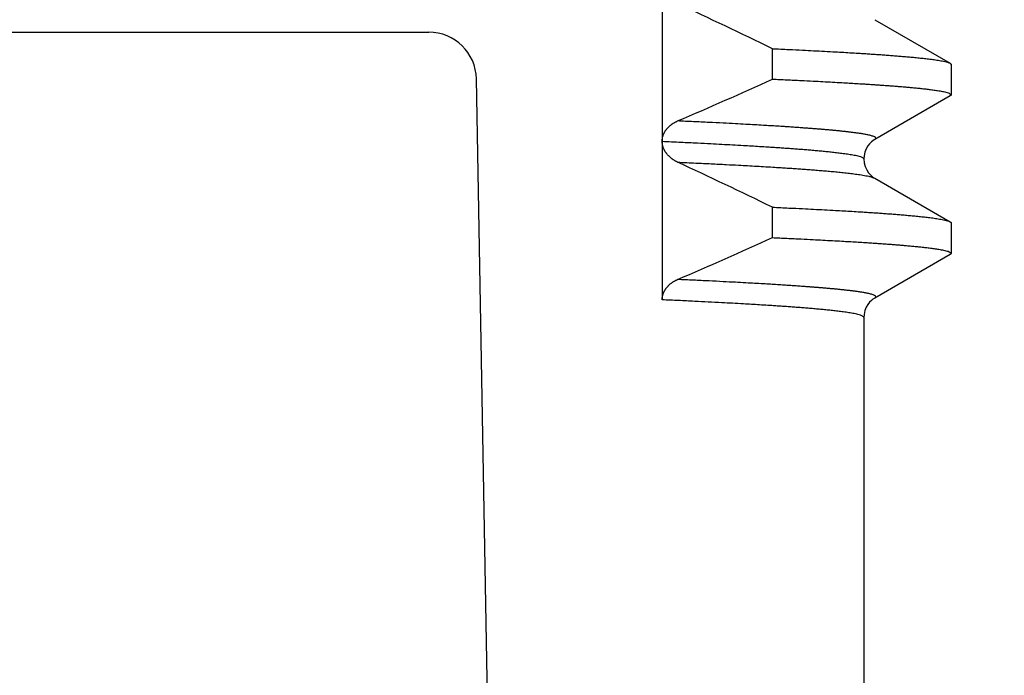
# Model space of a CAD drawing. Header units: millimetres. Extents: x 0 to 594, y 0 to 420.
# Tile 91 of 112: x 524.56 to 530.77, y 230.71 to 234.85. Entities that reach past the tile are written whole.
import ezdxf

# ---------------------------------------------------------------- set-up
doc = ezdxf.new("R2010")
doc.units = ezdxf.units.MM
doc.header["$LTSCALE"] = 0.257233
doc.layers.add('NoLayerName_001', color=7, linetype='Continuous')
doc.styles.get("Standard").update_dxf_attribs({"font": 'txt', "bigfont": 'extfont2'})
doc.dimstyles.get("Standard").update_dxf_attribs({"dimtxt": 2.5, "dimasz": 2.5, "dimexe": 1, "dimexo": 1, "dimtad": 1, "dimdec": 3, "dimzin": 0, "dimdsep": 46, "dimtxsty": 'Standard', "dimcen": 2.5, "dimadec": 3, "dimazin": 0, "dimtfac": 0.75, "dimtdec": 3, "dimtmove": 0, "dimatfit": 3, "dimfxl": 1, "dimarcsym": 0})

msp = doc.modelspace()

# ---------------------------------------------------------------- linework, layer by layer
at = {"layer": 'NoLayerName_001', "color": 7, "linetype": 'Continuous', "lineweight": 25}
for p, q in [((528.6108, 237.0802), (528.6108, 234.0826)), ((529.9514, 234.8482), (530.4269, 234.5733)), ((509.9507, 234.7699), (527.1385, 234.7699)), ((529.3066, 234.4734), (529.3066, 234.6651)), ((530.4332, 234.566), (530.4332, 234.3743)), ((527.4384, 234.4751), (527.6375, 223.0701)), ((530.4269, 234.367), (529.9514, 234.0921)), ((528.6108, 234.0802), (528.6108, 233.0811)), ((529.8832, 233.9702), (529.8832, 233.9702)), ((529.9514, 233.8482), (530.4269, 233.5733)), ((529.3066, 233.4734), (529.3066, 233.6651)), ((530.4332, 233.566), (530.4332, 233.3743)), ((530.4269, 233.367), (529.9514, 233.0921)), ((529.8832, 232.9701), (529.8832, 229.5539))]:
    msp.add_line(p, q, dxfattribs=at)
for points in [[(529.9513, 234.0921), (529.9482, 234.0902), (529.9403, 234.0849), (529.9307, 234.0771), (529.9196, 234.066), (529.9082, 234.0515), (529.898, 234.034), (529.8897, 234.0131), (529.8845, 233.9894), (529.8832, 233.9702)], [(529.8832, 233.9702), (529.8852, 233.9462), (529.8915, 233.9217), (529.9011, 233.9004), (529.9124, 233.883), (529.9246, 233.8689), (529.9363, 233.8585), (529.9459, 233.8515), (529.9513, 233.8482)], [(529.9513, 233.0921), (529.9481, 233.0902), (529.9402, 233.0848), (529.9306, 233.077), (529.9194, 233.0659), (529.9081, 233.0513), (529.8979, 233.0338), (529.8896, 233.0129), (529.8845, 232.9892), (529.8832, 232.9701)]]:
    msp.add_lwpolyline(points, dxfattribs=at)
for centre, radius, start, end in [((511.0857, 197.0859), 41.7636, 64.13278, 65.04172), ((527.1385, 234.4699), 0.3, 1, 90), ((516.3791, 262.9459), 31.2699, 293.22108, 294.4197), ((511.0868, 196.0883), 41.761, 64.13275, 65.04168), ((516.3799, 261.9441), 31.2679, 293.22114, 294.41974)]:
    msp.add_arc(centre, radius, start, end, dxfattribs=at)
for points, knots in [([(529.3066, 234.6651), (529.3412, 234.6635), (529.4046, 234.6606), (529.4911, 234.6564), (529.5661, 234.6526), (529.6353, 234.649), (529.6987, 234.6456), (529.7563, 234.6423), (529.8082, 234.6393), (529.8543, 234.6365), (529.8946, 234.634), (529.9292, 234.6317), (529.9637, 234.6294), (529.9983, 234.627), (530.0328, 234.6245), (530.0616, 234.6223), (530.0846, 234.6205), (530.1019, 234.6191), (530.1192, 234.6177), (530.1364, 234.6163), (530.1537, 234.6148), (530.1709, 234.6132), (530.1882, 234.6117), (530.2054, 234.61), (530.2227, 234.6083), (530.2399, 234.6065), (530.2571, 234.6047), (530.2743, 234.6027), (530.2915, 234.6007), (530.3087, 234.5985), (530.3259, 234.5962), (530.343, 234.5937), (530.3601, 234.5909), (530.3772, 234.5879), (530.3941, 234.5842), (530.411, 234.5803), (530.4215, 234.5755), (530.4269, 234.5733)], [0, 0, 0, 0, 0.103913, 0.190508, 0.259783, 0.329059, 0.398334, 0.450291, 0.502248, 0.554205, 0.588842, 0.62348, 0.658118, 0.692756, 0.727394, 0.762032, 0.779351, 0.79667, 0.81399, 0.831309, 0.848628, 0.865948, 0.883267, 0.900586, 0.917905, 0.935223, 0.952542, 0.969861, 0.987181, 1.0045, 1.021819, 1.039137, 1.056457, 1.073783, 1.091095, 1.108413, 1.125731, 1.125731, 1.125731, 1.125731]), ([(530.4269, 234.5733), (530.427, 234.5732), (530.4273, 234.5731), (530.4277, 234.5728), (530.4281, 234.5725), (530.4285, 234.5723), (530.429, 234.572), (530.4294, 234.5717), (530.4298, 234.5714), (530.4302, 234.5711), (530.4306, 234.5707), (530.4309, 234.5704), (530.4313, 234.57), (530.4317, 234.5696), (530.432, 234.5692), (530.4323, 234.5688), (530.4325, 234.5683), (530.4328, 234.5679), (530.433, 234.5674), (530.4331, 234.567), (530.4332, 234.5665), (530.4332, 234.5662), (530.4332, 234.566)], [0, 0, 0, 0, 0.00049022, 0.00097777, 0.0014648, 0.00195357, 0.00244637, 0.00294563, 0.00345381, 0.00397146, 0.00449553, 0.00502278, 0.00555025, 0.00607529, 0.00659569, 0.00710976, 0.00761646, 0.00811554, 0.00860777, 0.00909506, 0.00958064, 0.0100692, 0.0100692, 0.0100692, 0.0100692]), ([(529.3066, 234.4734), (529.3369, 234.472), (529.3974, 234.4692), (529.483, 234.4651), (529.5587, 234.4613), (529.6242, 234.4579), (529.6846, 234.4547), (529.7401, 234.4516), (529.7905, 234.4486), (529.8358, 234.4459), (529.8761, 234.4434), (529.9114, 234.4412), (529.9416, 234.4392), (529.9718, 234.4371), (530.002, 234.435), (530.0322, 234.4328), (530.0624, 234.4306), (530.0875, 234.4286), (530.1077, 234.427), (530.1227, 234.4257), (530.1378, 234.4244), (530.1529, 234.4231), (530.168, 234.4218), (530.1831, 234.4204), (530.1982, 234.419), (530.2132, 234.4175), (530.2283, 234.416), (530.2433, 234.4145), (530.2584, 234.4128), (530.2734, 234.4111), (530.2885, 234.4093), (530.3035, 234.4075), (530.3185, 234.4055), (530.3335, 234.4034), (530.3485, 234.4011), (530.3634, 234.3986), (530.3783, 234.3959), (530.3932, 234.3929), (530.4076, 234.3888), (530.4228, 234.3855), (530.4295, 234.3775), (530.4332, 234.3743)], [0, 0, 0, 0, 0.090842, 0.181683, 0.257385, 0.317946, 0.378507, 0.439068, 0.484489, 0.529911, 0.575332, 0.605612, 0.635893, 0.666174, 0.696454, 0.726735, 0.757015, 0.787296, 0.802437, 0.817577, 0.832718, 0.847859, 0.863, 0.878141, 0.893282, 0.908423, 0.923564, 0.938704, 0.953844, 0.968985, 0.984125, 0.999266, 1.014406, 1.029548, 1.044689, 1.059829, 1.074969, 1.090113, 1.105247, 1.120401, 1.135143, 1.135143, 1.135143, 1.135143]), ([(530.4332, 234.3743), (530.4332, 234.3741), (530.4332, 234.3738), (530.4331, 234.3733), (530.4329, 234.3728), (530.4328, 234.3723), (530.4326, 234.3719), (530.4323, 234.3715), (530.432, 234.3711), (530.4317, 234.3707), (530.4314, 234.3703), (530.431, 234.3699), (530.4307, 234.3696), (530.4303, 234.3692), (530.4299, 234.3689), (530.4295, 234.3686), (530.4291, 234.3683), (530.4286, 234.368), (530.4282, 234.3678), (530.4278, 234.3675), (530.4273, 234.3672), (530.427, 234.3671), (530.4269, 234.367)], [0, 0, 0, 0, 0.00049748, 0.00099748, 0.00149905, 0.00199916, 0.00249564, 0.0029905, 0.00348575, 0.00398289, 0.00448291, 0.00498635, 0.00549335, 0.00600369, 0.00651683, 0.00703199, 0.00754815, 0.00806412, 0.00857856, 0.00908999, 0.00959684, 0.01009745, 0.01009745, 0.01009745, 0.01009745]), ([(528.6108, 234.0826), (528.6109, 234.0844), (528.6109, 234.0882), (528.6114, 234.0938), (528.6122, 234.0994), (528.6132, 234.1049), (528.6145, 234.1104), (528.6161, 234.1159), (528.618, 234.1212), (528.62, 234.1265), (528.6223, 234.1317), (528.6249, 234.1367), (528.6276, 234.1416), (528.6306, 234.1464), (528.6337, 234.1511), (528.637, 234.1557), (528.6405, 234.1601), (528.6442, 234.1644), (528.648, 234.1685), (528.652, 234.1725), (528.6561, 234.1763), (528.6603, 234.18), (528.6647, 234.1836), (528.6691, 234.187), (528.6737, 234.1903), (528.6784, 234.1934), (528.6832, 234.1964), (528.688, 234.1993), (528.693, 234.202), (528.698, 234.2045), (528.703, 234.207), (528.7065, 234.2085), (528.7082, 234.2092)], [0, 0, 0, 0, 0.0056185, 0.011248, 0.0168888, 0.0225397, 0.0281978, 0.0338596, 0.03952, 0.0451737, 0.0508192, 0.0564592, 0.0620957, 0.0677301, 0.073363, 0.0789946, 0.0846244, 0.0902521, 0.0958792, 0.1015072, 0.1071367, 0.112768, 0.1184005, 0.1240333, 0.129665, 0.1352949, 0.1409234, 0.1465507, 0.1521764, 0.1578, 0.1634207, 0.1690373, 0.1690373, 0.1690373, 0.1690373]), ([(528.7082, 233.9494), (528.7065, 233.9502), (528.7031, 233.9519), (528.698, 233.9545), (528.693, 233.9572), (528.688, 233.9601), (528.6831, 233.9632), (528.6784, 233.9663), (528.6737, 233.9696), (528.6691, 233.9731), (528.6646, 233.9767), (528.6603, 233.9804), (528.656, 233.9843), (528.6519, 233.9883), (528.648, 233.9924), (528.6442, 233.9967), (528.6405, 234.0011), (528.637, 234.0056), (528.6337, 234.0103), (528.6305, 234.0151), (528.6276, 234.02), (528.6249, 234.0251), (528.6223, 234.0302), (528.62, 234.0355), (528.6179, 234.0408), (528.6161, 234.0463), (528.6145, 234.0518), (528.6132, 234.0575), (528.6122, 234.0631), (528.6114, 234.0688), (528.6109, 234.0745), (528.6109, 234.0783), (528.6108, 234.0802)], [0, 0, 0, 0, 0.005718, 0.0114399, 0.0171646, 0.0228914, 0.0286197, 0.0343491, 0.0400796, 0.0458115, 0.0515443, 0.0572768, 0.0630081, 0.0687381, 0.0744668, 0.0801951, 0.0859242, 0.0916557, 0.0973889, 0.1031231, 0.1088583, 0.1145951, 0.1203351, 0.1260803, 0.1318337, 0.1375943, 0.1433564, 0.1491155, 0.1548676, 0.1606099, 0.1663411, 0.1720612, 0.1720612, 0.1720612, 0.1720612]), ([(529.3066, 233.6651), (529.3412, 233.6635), (529.4046, 233.6606), (529.4911, 233.6564), (529.5661, 233.6526), (529.6353, 233.649), (529.6987, 233.6456), (529.7563, 233.6423), (529.8082, 233.6393), (529.8543, 233.6365), (529.8946, 233.634), (529.9292, 233.6317), (529.9637, 233.6294), (529.9983, 233.627), (530.0328, 233.6245), (530.0616, 233.6223), (530.0846, 233.6205), (530.1019, 233.6191), (530.1192, 233.6177), (530.1364, 233.6163), (530.1537, 233.6148), (530.1709, 233.6132), (530.1882, 233.6117), (530.2054, 233.61), (530.2227, 233.6083), (530.2399, 233.6065), (530.2571, 233.6047), (530.2743, 233.6027), (530.2915, 233.6007), (530.3087, 233.5985), (530.3259, 233.5962), (530.343, 233.5937), (530.3601, 233.5909), (530.3772, 233.5879), (530.3941, 233.5842), (530.411, 233.5803), (530.4215, 233.5755), (530.4269, 233.5733)], [0, 0, 0, 0, 0.103913, 0.190508, 0.259783, 0.329059, 0.398334, 0.450291, 0.502248, 0.554205, 0.588842, 0.62348, 0.658118, 0.692756, 0.727394, 0.762032, 0.779351, 0.79667, 0.81399, 0.831309, 0.848628, 0.865948, 0.883267, 0.900586, 0.917905, 0.935223, 0.952542, 0.969861, 0.987181, 1.0045, 1.021819, 1.039137, 1.056457, 1.073783, 1.091095, 1.108413, 1.125731, 1.125731, 1.125731, 1.125731]), ([(530.4269, 233.5733), (530.427, 233.5732), (530.4273, 233.5731), (530.4277, 233.5728), (530.4281, 233.5725), (530.4285, 233.5723), (530.429, 233.572), (530.4294, 233.5717), (530.4298, 233.5714), (530.4302, 233.5711), (530.4306, 233.5707), (530.4309, 233.5704), (530.4313, 233.57), (530.4317, 233.5696), (530.432, 233.5692), (530.4323, 233.5688), (530.4325, 233.5683), (530.4328, 233.5679), (530.433, 233.5674), (530.4331, 233.567), (530.4332, 233.5665), (530.4332, 233.5662), (530.4332, 233.566)], [0, 0, 0, 0, 0.00049022, 0.00097777, 0.0014648, 0.00195357, 0.00244637, 0.00294563, 0.00345381, 0.00397146, 0.00449553, 0.00502278, 0.00555025, 0.00607529, 0.00659569, 0.00710976, 0.00761646, 0.00811554, 0.00860777, 0.00909506, 0.00958064, 0.0100692, 0.0100692, 0.0100692, 0.0100692]), ([(529.3066, 233.4734), (529.3369, 233.472), (529.3974, 233.4692), (529.483, 233.4651), (529.5587, 233.4613), (529.6242, 233.4579), (529.6846, 233.4547), (529.7401, 233.4516), (529.7905, 233.4486), (529.8358, 233.4459), (529.8761, 233.4434), (529.9114, 233.4412), (529.9416, 233.4392), (529.9718, 233.4371), (530.002, 233.435), (530.0322, 233.4328), (530.0624, 233.4306), (530.0875, 233.4286), (530.1077, 233.427), (530.1227, 233.4257), (530.1378, 233.4244), (530.1529, 233.4231), (530.168, 233.4218), (530.1831, 233.4204), (530.1982, 233.419), (530.2132, 233.4175), (530.2283, 233.416), (530.2433, 233.4145), (530.2584, 233.4128), (530.2734, 233.4111), (530.2885, 233.4093), (530.3035, 233.4075), (530.3185, 233.4055), (530.3335, 233.4034), (530.3485, 233.4011), (530.3634, 233.3986), (530.3783, 233.3959), (530.3932, 233.3929), (530.4076, 233.3888), (530.4228, 233.3855), (530.4295, 233.3775), (530.4332, 233.3743)], [0, 0, 0, 0, 0.090842, 0.181683, 0.257385, 0.317946, 0.378507, 0.439068, 0.484489, 0.529911, 0.575332, 0.605612, 0.635893, 0.666174, 0.696454, 0.726735, 0.757015, 0.787296, 0.802437, 0.817577, 0.832718, 0.847859, 0.863, 0.878141, 0.893282, 0.908423, 0.923564, 0.938704, 0.953844, 0.968985, 0.984125, 0.999266, 1.014406, 1.029548, 1.044689, 1.059829, 1.074969, 1.090113, 1.105247, 1.120401, 1.135143, 1.135143, 1.135143, 1.135143]), ([(530.4332, 233.3743), (530.4332, 233.3741), (530.4332, 233.3738), (530.4331, 233.3733), (530.4329, 233.3728), (530.4328, 233.3723), (530.4326, 233.3719), (530.4323, 233.3715), (530.432, 233.3711), (530.4317, 233.3707), (530.4314, 233.3703), (530.431, 233.3699), (530.4307, 233.3696), (530.4303, 233.3692), (530.4299, 233.3689), (530.4295, 233.3686), (530.4291, 233.3683), (530.4286, 233.368), (530.4282, 233.3678), (530.4278, 233.3675), (530.4273, 233.3672), (530.427, 233.3671), (530.4269, 233.367)], [0, 0, 0, 0, 0.00049748, 0.00099748, 0.00149905, 0.00199916, 0.00249564, 0.0029905, 0.00348575, 0.00398289, 0.00448291, 0.00498635, 0.00549335, 0.00600369, 0.00651683, 0.00703199, 0.00754815, 0.00806412, 0.00857856, 0.00908999, 0.00959684, 0.01009745, 0.01009745, 0.01009745, 0.01009745]), ([(528.6108, 233.0811), (528.6109, 233.083), (528.6109, 233.0868), (528.6114, 233.0924), (528.6121, 233.0981), (528.613, 233.1037), (528.6143, 233.1093), (528.6158, 233.1148), (528.6176, 233.1202), (528.6196, 233.1255), (528.6219, 233.1307), (528.6244, 233.1358), (528.6271, 233.1408), (528.6301, 233.1457), (528.6332, 233.1505), (528.6365, 233.1551), (528.64, 233.1595), (528.6437, 233.1639), (528.6476, 233.1681), (528.6516, 233.1721), (528.6557, 233.176), (528.66, 233.1797), (528.6643, 233.1834), (528.6689, 233.1868), (528.6735, 233.1901), (528.6782, 233.1933), (528.683, 233.1963), (528.6879, 233.1992), (528.6929, 233.2019), (528.6979, 233.2045), (528.703, 233.207), (528.7065, 233.2085), (528.7082, 233.2092)], [0, 0, 0, 0, 0.0056707, 0.0113537, 0.0170469, 0.0227477, 0.0284531, 0.0341597, 0.0398638, 0.0455619, 0.051254, 0.0569432, 0.0626311, 0.068319, 0.0740068, 0.0796939, 0.0853787, 0.0910601, 0.0967396, 0.1024188, 0.1080986, 0.1137796, 0.1194616, 0.1251438, 0.1308251, 0.1365052, 0.1421843, 0.1478625, 0.1535393, 0.159214, 0.1648857, 0.1705529, 0.1705529, 0.1705529, 0.1705529])]:
    msp.add_open_spline(points, degree=3, knots=knots, dxfattribs=at)
at = {"layer": 'NoLayerName_001', "color": 8, "linetype": 'Continuous', "lineweight": 25}
for points, knots in [([(529.3373, 234.1762), (529.3226, 234.1771), (529.2932, 234.179), (529.2453, 234.1818), (529.1939, 234.1848), (529.135, 234.1881), (529.0688, 234.1916), (528.9915, 234.1957), (528.9033, 234.2001), (528.8076, 234.2047), (528.7413, 234.2077), (528.7082, 234.2092)], [0, 0, 0, 0, 0.0442045, 0.0884089, 0.1436645, 0.1989201, 0.2652267, 0.3425845, 0.4309935, 0.5304536, 0.6299137, 0.6299137, 0.6299137, 0.6299137]), ([(529.9514, 234.0921), (529.9536, 234.0948), (529.9624, 234.1001), (529.9505, 234.1092), (529.9412, 234.1126), (529.9304, 234.1162), (529.9198, 234.1189), (529.909, 234.1214), (529.8982, 234.1236), (529.8873, 234.1256), (529.8764, 234.1275), (529.8655, 234.1293), (529.8546, 234.131), (529.8436, 234.1325), (529.8327, 234.1341), (529.8217, 234.1355), (529.8108, 234.1369), (529.7998, 234.1383), (529.7888, 234.1396), (529.7779, 234.1408), (529.7669, 234.1421), (529.7559, 234.1433), (529.7449, 234.1444), (529.7339, 234.1456), (529.7229, 234.1467), (529.7119, 234.1478), (529.7009, 234.1488), (529.6862, 234.1502), (529.6679, 234.1519), (529.6459, 234.1538), (529.6239, 234.1557), (529.6018, 234.1575), (529.5798, 234.1593), (529.5578, 234.161), (529.5357, 234.1627), (529.51, 234.1646), (529.4806, 234.1667), (529.4475, 234.169), (529.4145, 234.1713), (529.3777, 234.1737), (529.352, 234.1753), (529.3373, 234.1762)], [0, 0, 0, 0, 0.0106378, 0.0213251, 0.0323598, 0.0434161, 0.054466, 0.065518, 0.0765695, 0.0876207, 0.098672, 0.1097233, 0.1207746, 0.131826, 0.1428777, 0.1539296, 0.1649812, 0.1760326, 0.1870839, 0.1981351, 0.2091863, 0.2202375, 0.2312887, 0.2423399, 0.2533911, 0.2644423, 0.2754935, 0.2865448, 0.3086472, 0.3307495, 0.3528518, 0.3749541, 0.3970564, 0.4191587, 0.4412609, 0.4633632, 0.4965166, 0.52967, 0.5628234, 0.5959767, 0.6401812, 0.6401812, 0.6401812, 0.6401812]), ([(528.6108, 234.0812), (528.6507, 234.0793), (528.7247, 234.076), (528.8271, 234.071), (528.9125, 234.0667), (528.9865, 234.0628), (529.0548, 234.0591), (529.1174, 234.0556), (529.1743, 234.0523), (529.2255, 234.0492), (529.271, 234.0464), (529.3108, 234.0438), (529.3449, 234.0415), (529.379, 234.0392), (529.4131, 234.0368), (529.4472, 234.0343), (529.4813, 234.0317), (529.5097, 234.0295), (529.5324, 234.0276), (529.5495, 234.0262), (529.5665, 234.0247), (529.5835, 234.0232), (529.6006, 234.0217), (529.6176, 234.0201), (529.6346, 234.0185), (529.6516, 234.0168), (529.6686, 234.015), (529.6856, 234.0132), (529.7026, 234.0113), (529.7196, 234.0093), (529.7366, 234.0072), (529.7535, 234.005), (529.7705, 234.0027), (529.7874, 234.0001), (529.8043, 233.9974), (529.8211, 233.9943), (529.8379, 233.9909), (529.8542, 233.9865), (529.8714, 233.9827), (529.879, 233.9738), (529.8832, 233.9702)], [0, 0, 0, 0, 0.119677, 0.222258, 0.307742, 0.376129, 0.444516, 0.512903, 0.564193, 0.615484, 0.666774, 0.700968, 0.735161, 0.769355, 0.803548, 0.837742, 0.871936, 0.906129, 0.923227, 0.940324, 0.957422, 0.974519, 0.991617, 1.008715, 1.025812, 1.042909, 1.060006, 1.077103, 1.094199, 1.111296, 1.128393, 1.145491, 1.162588, 1.179686, 1.196783, 1.213879, 1.23098, 1.248069, 1.265182, 1.281834, 1.281834, 1.281834, 1.281834]), ([(528.7082, 233.9494), (528.7466, 233.9476), (528.817, 233.9444), (528.9194, 233.9395), (529.0089, 233.9349), (529.0857, 233.9309), (529.1497, 233.9274), (529.2072, 233.9242), (529.2648, 233.9209), (529.3159, 233.9178), (529.3607, 233.9149), (529.399, 233.9125), (529.4374, 233.9099), (529.4757, 233.9073), (529.514, 233.9045), (529.546, 233.9021), (529.5715, 233.9001), (529.5907, 233.8986), (529.6098, 233.8971), (529.629, 233.8955), (529.6481, 233.8938), (529.6673, 233.8921), (529.6864, 233.8904), (529.7055, 233.8886), (529.7247, 233.8867), (529.7438, 233.8847), (529.7629, 233.8827), (529.782, 233.8806), (529.8011, 233.8783), (529.8201, 233.8759), (529.8392, 233.8734), (529.8582, 233.8706), (529.8772, 233.8676), (529.8961, 233.8642), (529.9149, 233.8602), (529.9337, 233.8559), (529.9454, 233.8506), (529.9513, 233.8482)], [0, 0, 0, 0, 0.115296, 0.211377, 0.307457, 0.384321, 0.441969, 0.499617, 0.557266, 0.614914, 0.653346, 0.691778, 0.730211, 0.768643, 0.807075, 0.845507, 0.864724, 0.88394, 0.903157, 0.922373, 0.94159, 0.960806, 0.980023, 0.999239, 1.018455, 1.037671, 1.056887, 1.076103, 1.09532, 1.114537, 1.133752, 1.152967, 1.172185, 1.191408, 1.210618, 1.229832, 1.249047, 1.249047, 1.249047, 1.249047]), ([(529.3373, 233.1762), (529.3226, 233.1771), (529.2932, 233.179), (529.2453, 233.1818), (529.1939, 233.1848), (529.135, 233.1881), (529.0688, 233.1916), (528.9916, 233.1957), (528.9033, 233.2001), (528.8076, 233.2047), (528.7414, 233.2077), (528.7082, 233.2092)], [0, 0, 0, 0, 0.0442041, 0.0884081, 0.1436632, 0.1989183, 0.2652244, 0.3425815, 0.4309896, 0.5304489, 0.629908, 0.629908, 0.629908, 0.629908]), ([(529.9514, 233.0921), (529.9536, 233.0948), (529.9624, 233.1001), (529.9505, 233.1092), (529.9412, 233.1126), (529.9304, 233.1162), (529.9198, 233.1189), (529.909, 233.1214), (529.8982, 233.1236), (529.8873, 233.1256), (529.8764, 233.1275), (529.8655, 233.1293), (529.8546, 233.131), (529.8436, 233.1325), (529.8327, 233.1341), (529.8217, 233.1355), (529.8108, 233.1369), (529.7998, 233.1383), (529.7888, 233.1396), (529.7779, 233.1408), (529.7669, 233.1421), (529.7559, 233.1433), (529.7449, 233.1444), (529.7339, 233.1456), (529.7229, 233.1467), (529.7119, 233.1478), (529.7009, 233.1488), (529.6862, 233.1502), (529.6679, 233.1519), (529.6459, 233.1538), (529.6239, 233.1557), (529.6018, 233.1575), (529.5798, 233.1593), (529.5578, 233.161), (529.5357, 233.1627), (529.51, 233.1646), (529.4806, 233.1667), (529.4475, 233.169), (529.4145, 233.1713), (529.3777, 233.1737), (529.352, 233.1753), (529.3373, 233.1762)], [0, 0, 0, 0, 0.0106376, 0.0213248, 0.0323595, 0.0434156, 0.0544655, 0.0655174, 0.0765688, 0.0876199, 0.0986711, 0.1097223, 0.1207735, 0.1318248, 0.1428764, 0.1539281, 0.1649797, 0.176031, 0.1870822, 0.1981333, 0.2091844, 0.2202355, 0.2312866, 0.2423377, 0.2533888, 0.2644399, 0.275491, 0.2865422, 0.3086444, 0.3307465, 0.3528486, 0.3749507, 0.3970528, 0.4191549, 0.4412569, 0.463359, 0.4965121, 0.5296652, 0.5628183, 0.5959714, 0.6401754, 0.6401754, 0.6401754, 0.6401754]), ([(529.8832, 232.9701), (529.879, 232.9737), (529.8714, 232.9826), (529.8542, 232.9864), (529.8379, 232.9908), (529.8211, 232.9942), (529.8043, 232.9973), (529.7874, 233), (529.7705, 233.0025), (529.7535, 233.0049), (529.7366, 233.0071), (529.7196, 233.0092), (529.7026, 233.0112), (529.6856, 233.0131), (529.6686, 233.0149), (529.6516, 233.0167), (529.6346, 233.0184), (529.6176, 233.02), (529.6006, 233.0216), (529.5836, 233.0231), (529.5665, 233.0246), (529.5495, 233.0261), (529.5324, 233.0275), (529.5097, 233.0294), (529.4813, 233.0316), (529.4472, 233.0342), (529.4131, 233.0367), (529.379, 233.0391), (529.3449, 233.0414), (529.3108, 233.0437), (529.271, 233.0463), (529.2255, 233.0491), (529.1743, 233.0522), (529.1174, 233.0555), (529.0548, 233.059), (528.9808, 233.063), (528.9011, 233.0672), (528.8101, 233.0717), (528.7133, 233.0764), (528.645, 233.0795), (528.6108, 233.0811)], [0, 0, 0, 0, 0.01665, 0.033764, 0.050852, 0.067953, 0.08505, 0.102147, 0.119244, 0.136342, 0.153439, 0.170536, 0.187633, 0.204729, 0.221826, 0.238923, 0.25602, 0.273117, 0.290215, 0.307312, 0.32441, 0.341508, 0.358605, 0.375702, 0.409896, 0.444089, 0.478283, 0.512476, 0.546669, 0.580863, 0.615056, 0.666346, 0.717637, 0.768927, 0.837314, 0.905701, 0.991184, 1.076668, 1.179248, 1.281828, 1.281828, 1.281828, 1.281828])]:
    msp.add_open_spline(points, degree=3, knots=knots, dxfattribs=at)

# ---------------------------------------------------------------- leaders
at = {"layer": 'NoLayerName_001', "color": 3, "linetype": 'Continuous', "lineweight": 13, "annotation_type": 0, "has_hookline": 1, "hookline_direction": 1, "text_width": 27.3431}
msp.add_leader([(548.4332, 181.7701), (557.502, 191.9057), (559.3207, 253.8344), (557.1993, 253.8344)], dimstyle='Standard', override={"dimtxt": 4.949795, "dimasz": 2.121341, "dimldrblk": 'OPEN30'}, dxfattribs=at)

doc.saveas('drawing.dxf')
